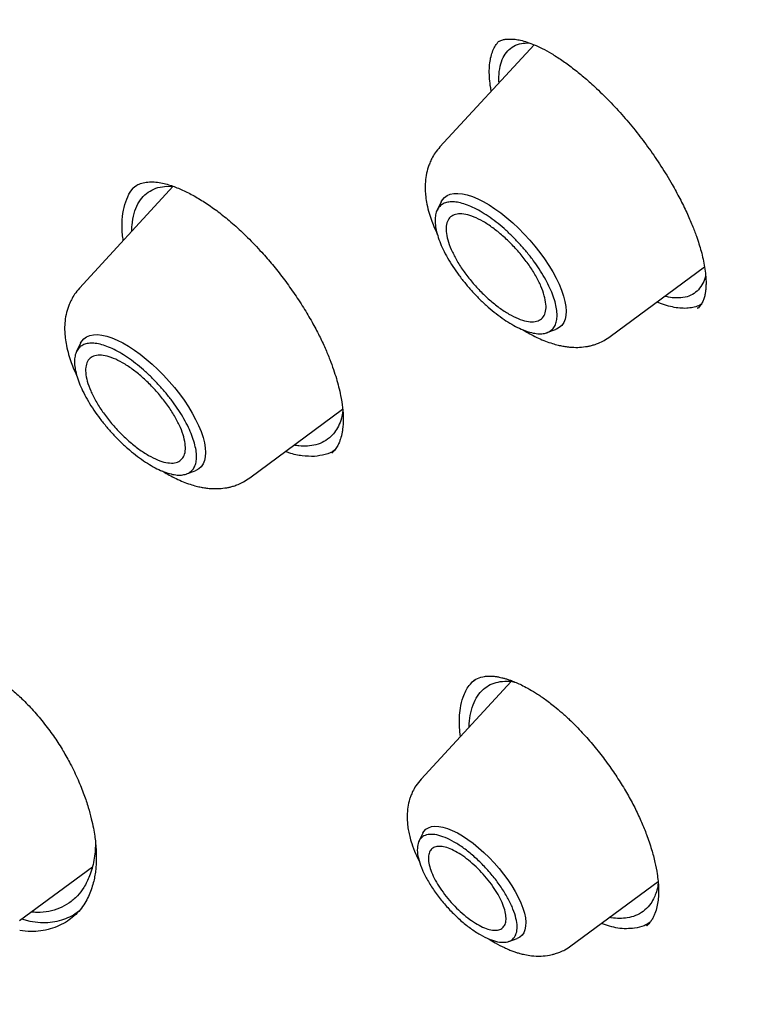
# Model space of a CAD drawing. Header units: millimetres. Extents: x 8 to 771, y 12 to 1627.
# Tile 14 of 93: x 589 to 598, y 576 to 589. Entities that reach past the tile are written whole.
import ezdxf

# ---------------------------------------------------------------- set-up
doc = ezdxf.new("R2010")
doc.units = ezdxf.units.MM

msp = doc.modelspace()

# ---------------------------------------------------------------- linework, layer by layer
at = {"color": 7, "linetype": 'Continuous', "lineweight": 30}
for p, q in [((595.569, 588.253), (594.327, 586.904)), ((590.808, 586.384), (589.57, 585.039)), ((590.281, 586.36), (590.286, 586.363)), ((590.725, 586.385), (590.821, 586.38)), ((594.343, 586.178), (594.289, 586.069)), ((596.574, 584.401), (597.819, 585.321)), ((597.724, 584.776), (597.721, 584.774)), ((597.739, 584.781), (597.723, 584.772)), ((595.739, 584.453), (595.854, 584.495)), ((589.586, 584.313), (589.532, 584.204)), ((591.817, 582.536), (593.043, 583.442)), ((590.982, 582.588), (591.097, 582.63)), ((595.265, 579.851), (594.079, 578.563)), ((594.745, 579.837), (594.749, 579.841)), ((594.102, 577.847), (594.05, 577.742)), ((588.782, 576.695), (589.742, 577.403)), ((596.056, 576.361), (597.206, 577.21)), ((588.919, 576.682), (588.809, 576.714)), ((597.062, 576.635), (597.054, 576.627)), ((595.236, 576.42), (595.346, 576.46))]:
    msp.add_line(p, q, dxfattribs=at)
at = {"color": 7, "linetype": 'Continuous', "lineweight": 30, "flags": 128}
for points in [[(594.343, 586.178), (594.359, 586.204), (594.387, 586.237), (594.423, 586.262), (594.464, 586.28), (594.512, 586.29), (594.565, 586.291), (594.624, 586.285), (594.687, 586.271), (594.755, 586.249), (594.825, 586.22), (594.899, 586.183), (594.975, 586.139), (595.052, 586.089), (595.131, 586.032), (595.209, 585.97), (595.288, 585.902), (595.364, 585.83), (595.44, 585.754), (595.512, 585.675), (595.581, 585.593), (595.647, 585.51), (595.708, 585.425), (595.765, 585.34), (595.816, 585.256), (595.861, 585.172), (595.9, 585.091), (595.932, 585.012), (595.958, 584.936), (595.977, 584.864), (595.988, 584.797), (595.992, 584.735), (595.988, 584.679), (595.978, 584.629), (595.96, 584.585), (595.934, 584.549), (595.902, 584.52), (595.864, 584.499), (595.854, 584.495)], [(589.586, 584.313), (589.602, 584.34), (589.63, 584.372), (589.665, 584.398), (589.707, 584.415), (589.755, 584.425), (589.808, 584.427), (589.867, 584.421), (589.93, 584.406), (589.997, 584.384), (590.068, 584.355), (590.142, 584.318), (590.218, 584.274), (590.295, 584.224), (590.374, 584.167), (590.452, 584.105), (590.53, 584.037), (590.607, 583.965), (590.682, 583.89), (590.755, 583.81), (590.824, 583.729), (590.89, 583.645), (590.951, 583.561), (591.008, 583.476), (591.059, 583.391), (591.104, 583.308), (591.143, 583.226), (591.175, 583.147), (591.201, 583.071), (591.219, 583), (591.231, 582.932), (591.235, 582.87), (591.231, 582.814), (591.22, 582.764), (591.202, 582.721), (591.177, 582.684), (591.145, 582.655), (591.107, 582.634), (591.097, 582.63)], [(594.102, 577.847), (594.116, 577.871), (594.142, 577.9), (594.176, 577.921), (594.215, 577.935), (594.26, 577.941), (594.311, 577.938), (594.367, 577.929), (594.427, 577.911), (594.49, 577.885), (594.557, 577.853), (594.625, 577.813), (594.696, 577.767), (594.767, 577.715), (594.838, 577.657), (594.908, 577.594), (594.977, 577.527), (595.043, 577.457), (595.107, 577.383), (595.167, 577.308), (595.223, 577.232), (595.274, 577.155), (595.32, 577.078), (595.36, 577.003), (595.394, 576.93), (595.421, 576.859), (595.441, 576.793), (595.454, 576.73), (595.459, 576.672), (595.458, 576.62), (595.449, 576.574), (595.433, 576.535), (595.41, 576.502), (595.38, 576.477), (595.346, 576.46)]]:
    msp.add_lwpolyline(points, dxfattribs=at)
at = {"color": 7, "linetype": 'Continuous', "lineweight": 30}
for points, knots in [([(622.57, 580.821), (622.596, 580.846), (622.644, 580.891), (622.707, 580.951), (622.753, 580.995), (622.785, 581.026), (622.808, 581.049), (622.84, 581.08), (622.884, 581.124), (622.933, 581.173), (622.978, 581.22), (623.021, 581.264), (623.067, 581.311), (623.113, 581.36), (623.156, 581.406), (623.191, 581.444), (623.219, 581.475), (623.247, 581.506), (623.28, 581.542), (623.317, 581.583), (623.358, 581.629), (623.4, 581.677), (623.439, 581.723), (623.476, 581.766), (623.508, 581.804), (623.554, 581.859), (623.617, 581.935), (623.694, 582.032), (623.768, 582.126), (623.837, 582.216), (623.905, 582.307), (623.974, 582.401), (624.042, 582.496), (624.104, 582.584), (624.163, 582.671), (624.223, 582.76), (624.285, 582.855), (624.346, 582.951), (624.399, 583.035), (624.441, 583.104), (624.478, 583.164), (624.513, 583.224), (624.551, 583.289), (624.599, 583.372), (624.656, 583.472), (624.721, 583.591), (624.786, 583.713), (624.848, 583.832), (624.904, 583.944), (624.966, 584.069), (625.034, 584.212), (625.11, 584.379), (625.187, 584.556), (625.265, 584.742), (625.337, 584.92), (625.399, 585.082), (625.45, 585.222), (625.498, 585.357), (625.545, 585.494), (625.593, 585.638), (625.643, 585.794), (625.692, 585.954), (625.739, 586.113), (625.781, 586.264), (625.816, 586.395), (625.846, 586.51), (625.873, 586.618), (625.902, 586.734), (625.931, 586.861), (625.958, 586.979), (625.981, 587.085), (626, 587.176), (626.019, 587.269), (626.039, 587.365), (626.058, 587.468), (626.079, 587.58), (626.1, 587.699), (626.121, 587.82), (626.142, 587.95), (626.163, 588.085), (626.183, 588.223), (626.2, 588.346), (626.215, 588.456), (626.228, 588.56), (626.24, 588.661), (626.251, 588.76), (626.262, 588.852), (626.271, 588.942), (626.28, 589.036), (626.29, 589.143), (626.301, 589.267), (626.311, 589.389), (626.32, 589.505), (626.328, 589.611), (626.335, 589.723), (626.341, 589.831), (626.346, 589.927), (626.35, 590.004), (626.353, 590.06), (626.355, 590.106), (626.357, 590.15), (626.359, 590.206), (626.362, 590.274), (626.364, 590.354), (626.367, 590.444), (626.37, 590.556), (626.372, 590.683), (626.374, 590.824), (626.375, 590.959), (626.376, 591.089), (626.375, 591.211), (626.374, 591.323), (626.373, 591.421), (626.372, 591.5), (626.371, 591.563), (626.369, 591.62), (626.368, 591.682), (626.366, 591.756), (626.363, 591.842), (626.36, 591.939), (626.35, 592.212), (626.334, 592.517), (626.311, 592.851), (626.298, 593.035), (626.284, 593.208), (626.27, 593.366), (626.257, 593.509), (626.245, 593.63), (626.235, 593.731), (626.226, 593.819), (626.216, 593.911), (626.205, 594.015), (626.191, 594.136), (626.175, 594.273), (626.153, 594.448), (626.126, 594.657), (626.094, 594.896), (626.059, 595.138), (626.028, 595.342), (626.002, 595.507), (625.981, 595.634), (625.961, 595.758), (625.942, 595.871), (625.925, 595.966), (625.912, 596.04), (625.902, 596.096), (625.894, 596.146), (625.882, 596.209), (625.866, 596.298), (625.844, 596.415), (625.819, 596.55), (625.791, 596.694), (625.751, 596.901), (625.696, 597.169), (625.626, 597.5), (625.552, 597.834), (625.473, 598.178), (625.388, 598.536), (625.294, 598.914), (625.191, 599.314), (625.093, 599.68), (625.003, 600.007), (624.922, 600.291), (624.838, 600.584), (624.75, 600.88), (624.661, 601.174), (624.573, 601.458), (624.488, 601.727), (624.409, 601.974), (624.335, 602.2), (624.267, 602.405), (624.213, 602.566), (624.172, 602.689), (624.143, 602.773), (624.12, 602.841), (624.103, 602.89), (624.091, 602.926), (624.079, 602.961), (624.064, 603.005), (624.041, 603.069), (624.01, 603.158), (623.97, 603.274), (623.921, 603.413), (623.864, 603.573), (623.798, 603.756), (623.725, 603.957), (623.645, 604.175), (623.558, 604.41), (623.463, 604.663), (623.363, 604.924), (623.239, 605.244), (623.094, 605.614), (622.927, 606.028), (622.766, 606.422), (622.61, 606.797), (622.46, 607.15), (622.327, 607.462), (622.209, 607.733), (622.106, 607.967), (622.008, 608.188), (621.915, 608.396), (621.826, 608.593), (621.722, 608.823), (621.596, 609.098), (621.443, 609.427), (621.278, 609.779), (621.1, 610.154), (620.908, 610.552), (620.702, 610.972), (620.492, 611.396), (620.278, 611.821), (620.061, 612.247), (619.831, 612.69), (619.593, 613.145), (619.351, 613.6), (619.112, 614.042), (618.88, 614.467), (618.637, 614.906), (618.386, 615.356), (618.127, 615.812), (617.882, 616.239), (617.651, 616.637), (617.451, 616.979), (617.279, 617.268), (617.134, 617.512), (616.992, 617.75), (616.847, 617.991), (616.693, 618.244), (616.498, 618.565), (616.255, 618.958), (615.961, 619.432), (615.655, 619.917), (615.341, 620.41), (615.018, 620.911), (614.676, 621.435), (614.321, 621.973), (613.958, 622.515), (613.501, 623.19), (612.948, 623.994), (612.297, 624.921), (611.646, 625.83), (610.997, 626.719), (610.35, 627.589), (609.644, 628.522), (608.872, 629.522), (608.027, 630.593), (607.168, 631.658), (606.296, 632.717), (605.411, 633.768), (604.532, 634.792), (603.658, 635.788), (602.792, 636.756), (601.918, 637.716), (601.034, 638.667), (600.173, 639.575), (599.334, 640.444), (598.515, 641.277), (597.681, 642.109), (596.941, 642.835), (596.297, 643.458), (595.753, 643.977), (595.203, 644.496), (594.652, 645.01), (594.105, 645.514), (593.57, 646.001), (593.052, 646.467), (592.55, 646.914), (592.066, 647.34), (591.663, 647.691), (591.339, 647.971), (591.09, 648.185), (590.846, 648.394), (590.607, 648.596), (590.374, 648.793), (590.14, 648.989), (589.891, 649.198), (589.615, 649.427), (589.311, 649.678), (588.981, 649.948), (588.627, 650.236), (588.247, 650.542), (587.932, 650.794), (587.69, 650.986), (587.527, 651.115), (587.361, 651.245), (587.191, 651.379), (587.02, 651.512), (586.853, 651.642), (586.694, 651.765), (586.546, 651.879), (586.412, 651.982), (586.297, 652.07), (586.201, 652.143), (586.112, 652.211), (586.026, 652.277), (585.937, 652.344), (585.847, 652.412), (585.746, 652.488), (585.63, 652.576), (585.497, 652.675), (585.342, 652.792), (585.163, 652.925), (584.96, 653.076), (584.736, 653.24), (584.493, 653.419), (584.224, 653.614), (583.928, 653.828), (583.609, 654.056), (583.277, 654.292), (582.936, 654.532), (582.587, 654.775), (582.158, 655.071), (581.646, 655.42), (581.048, 655.82), (580.453, 656.212), (579.862, 656.593), (579.279, 656.963), (578.68, 657.336), (578.066, 657.709), (577.438, 658.085), (577.016, 658.33), (576.802, 658.454)], [0, 0, 0, 0, 0.001572, 0.002821, 0.003749, 0.004354, 0.004782, 0.005235, 0.006408, 0.007742, 0.008653, 0.009661, 0.010766, 0.011964, 0.013055, 0.013918, 0.014565, 0.015252, 0.016085, 0.017063, 0.018179, 0.019261, 0.020394, 0.021372, 0.0222, 0.023047, 0.025115, 0.027487, 0.029622, 0.031536, 0.033558, 0.035722, 0.037816, 0.039784, 0.041565, 0.043498, 0.045584, 0.0477, 0.049597, 0.050927, 0.052125, 0.053363, 0.054713, 0.056173, 0.058494, 0.06092, 0.063444, 0.065861, 0.068069, 0.070097, 0.073221, 0.076443, 0.079767, 0.083264, 0.086951, 0.089704, 0.092218, 0.09462, 0.097013, 0.099569, 0.102375, 0.105271, 0.108039, 0.110663, 0.113053, 0.114762, 0.116548, 0.118514, 0.120658, 0.12293, 0.124423, 0.125932, 0.12746, 0.129007, 0.130678, 0.132498, 0.134493, 0.136473, 0.13833, 0.14077, 0.142959, 0.144897, 0.146588, 0.148146, 0.149788, 0.151326, 0.152761, 0.154094, 0.155474, 0.157121, 0.159035, 0.161197, 0.162707, 0.164315, 0.166022, 0.167741, 0.169189, 0.170342, 0.171202, 0.171716, 0.172365, 0.173194, 0.174203, 0.175393, 0.176761, 0.17818, 0.180324, 0.182379, 0.184344, 0.18622, 0.188007, 0.189638, 0.191046, 0.192232, 0.193033, 0.193765, 0.19465, 0.195702, 0.196921, 0.198307, 0.199837, 0.208478, 0.211096, 0.213687, 0.216071, 0.218233, 0.220171, 0.221882, 0.223158, 0.224265, 0.225457, 0.226866, 0.228493, 0.230337, 0.232398, 0.235539, 0.238726, 0.241903, 0.245069, 0.246702, 0.248332, 0.24996, 0.25146, 0.252685, 0.253619, 0.254286, 0.254837, 0.255522, 0.256741, 0.258244, 0.260022, 0.261884, 0.263746, 0.267902, 0.272058, 0.276213, 0.280416, 0.284832, 0.289476, 0.294347, 0.299446, 0.302768, 0.306179, 0.30968, 0.313266, 0.316728, 0.320147, 0.323307, 0.326207, 0.328848, 0.331229, 0.333351, 0.33448, 0.33549, 0.336281, 0.336842, 0.337182, 0.337546, 0.338053, 0.338702, 0.339789, 0.341129, 0.342723, 0.34457, 0.346671, 0.349024, 0.351476, 0.354152, 0.357053, 0.360082, 0.363036, 0.36792, 0.372564, 0.376968, 0.381131, 0.385055, 0.388738, 0.391463, 0.394041, 0.39647, 0.398751, 0.400884, 0.40295, 0.406303, 0.409893, 0.41372, 0.417784, 0.422086, 0.426624, 0.4314, 0.435773, 0.440328, 0.445064, 0.449981, 0.454881, 0.459581, 0.464083, 0.468385, 0.473512, 0.478325, 0.482823, 0.487007, 0.490877, 0.493593, 0.496131, 0.498548, 0.501072, 0.503725, 0.506507, 0.51114, 0.516091, 0.521361, 0.526335, 0.531563, 0.537045, 0.542737, 0.548407, 0.55402, 0.5639, 0.573598, 0.583115, 0.592449, 0.601601, 0.610585, 0.621977, 0.633369, 0.64476, 0.656151, 0.667541, 0.678931, 0.68967, 0.700409, 0.711148, 0.721888, 0.732627, 0.742242, 0.751954, 0.761763, 0.771669, 0.777946, 0.78426, 0.790613, 0.797004, 0.803338, 0.809473, 0.815406, 0.821138, 0.826669, 0.831999, 0.834903, 0.837743, 0.840519, 0.843232, 0.845882, 0.848475, 0.851216, 0.854385, 0.85783, 0.861552, 0.86555, 0.869825, 0.874377, 0.876166, 0.877994, 0.879862, 0.881769, 0.883716, 0.88563, 0.887373, 0.889087, 0.89059, 0.891882, 0.892961, 0.893829, 0.894902, 0.895878, 0.896832, 0.897957, 0.899269, 0.900767, 0.902452, 0.904522, 0.906818, 0.909339, 0.912087, 0.915061, 0.918462, 0.922104, 0.925867, 0.929728, 0.933686, 0.937741, 0.944308, 0.951115, 0.958162, 0.964657, 0.971343, 0.97822, 0.985288, 0.992548, 1, 1, 1, 1]), ([(538.516, 648.372), (538.517, 648.373), (538.588, 648.432), (538.735, 648.543), (538.955, 648.703), (539.181, 648.855), (539.414, 649.001), (539.652, 649.14), (539.896, 649.272), (540.145, 649.398), (540.4, 649.516), (540.661, 649.627), (540.927, 649.732), (541.199, 649.829), (541.476, 649.919), (541.758, 650.003), (542.046, 650.079), (542.339, 650.149), (542.637, 650.212), (542.94, 650.267), (543.249, 650.316), (543.562, 650.357), (543.881, 650.392), (544.205, 650.42), (544.533, 650.44), (544.867, 650.454), (545.205, 650.46), (545.548, 650.46), (545.896, 650.453), (546.249, 650.438), (546.606, 650.417), (546.968, 650.388), (547.335, 650.353), (547.706, 650.31), (548.081, 650.261), (548.461, 650.204), (548.845, 650.141), (549.233, 650.07), (549.625, 649.993), (550.022, 649.908), (550.422, 649.817), (550.827, 649.718), (551.235, 649.613), (551.647, 649.501), (552.063, 649.382), (552.483, 649.256), (552.906, 649.123), (553.333, 648.983), (553.763, 648.836), (554.196, 648.683), (554.633, 648.522), (555.073, 648.355), (555.516, 648.182), (555.963, 648.001), (556.412, 647.814), (556.864, 647.62), (557.319, 647.42), (557.776, 647.213), (558.237, 646.999), (558.7, 646.779), (559.165, 646.552), (559.633, 646.319), (560.103, 646.08), (560.576, 645.834), (561.05, 645.582), (561.527, 645.323), (562.005, 645.059), (562.486, 644.788), (562.968, 644.511), (563.453, 644.228), (563.938, 643.938), (564.426, 643.643), (564.915, 643.342), (565.405, 643.035), (565.896, 642.722), (566.389, 642.404), (566.883, 642.079), (567.378, 641.749), (567.874, 641.414), (568.371, 641.072), (568.868, 640.726), (569.367, 640.373), (569.866, 640.016), (570.365, 639.653), (570.865, 639.285), (571.365, 638.911), (571.866, 638.533), (572.366, 638.149), (572.867, 637.76), (573.368, 637.367), (573.869, 636.969), (574.369, 636.565), (574.87, 636.157), (575.369, 635.745), (575.869, 635.328), (576.368, 634.906), (576.866, 634.48), (577.364, 634.049), (577.861, 633.615), (578.357, 633.176), (578.852, 632.732), (579.346, 632.285), (579.839, 631.834), (580.33, 631.379), (580.821, 630.92), (581.31, 630.457), (581.797, 629.991), (582.283, 629.521), (582.768, 629.048), (583.25, 628.571), (583.731, 628.091), (584.21, 627.607), (584.687, 627.12), (585.162, 626.631), (585.634, 626.138), (586.105, 625.642), (586.573, 625.144), (587.039, 624.643), (587.502, 624.139), (587.963, 623.632), (588.421, 623.123), (588.877, 622.612), (589.329, 622.098), (589.779, 621.583), (590.226, 621.065), (590.67, 620.545), (591.111, 620.023), (591.548, 619.499), (591.983, 618.973), (592.414, 618.446), (592.841, 617.917), (593.265, 617.387), (593.686, 616.855), (594.103, 616.322), (594.516, 615.788), (594.926, 615.252), (595.331, 614.716), (595.733, 614.178), (596.131, 613.64), (596.525, 613.101), (596.914, 612.562), (597.3, 612.022), (597.681, 611.481), (598.058, 610.94), (598.43, 610.399), (598.798, 609.857), (599.162, 609.316), (599.521, 608.774), (599.875, 608.233), (600.225, 607.692), (600.57, 607.151), (600.91, 606.61), (601.245, 606.07), (601.575, 605.531), (601.901, 604.992), (602.221, 604.454), (602.536, 603.917), (602.846, 603.381), (603.151, 602.845), (603.45, 602.311), (603.745, 601.778), (604.033, 601.247), (604.317, 600.717), (604.595, 600.188), (604.867, 599.661), (605.134, 599.136), (605.396, 598.613), (605.651, 598.091), (605.901, 597.571), (606.145, 597.054), (606.384, 596.538), (606.617, 596.025), (606.843, 595.514), (607.064, 595.006), (607.279, 594.5), (607.488, 593.997), (607.691, 593.496), (607.888, 592.999), (608.079, 592.504), (608.264, 592.012), (608.443, 591.523), (608.615, 591.037), (608.781, 590.554), (608.942, 590.075), (609.095, 589.599), (609.243, 589.127), (609.384, 588.658), (609.519, 588.193), (609.648, 587.731), (609.77, 587.274), (609.886, 586.82), (609.996, 586.37), (610.099, 585.924), (610.195, 585.483), (610.286, 585.045), (610.37, 584.612), (610.447, 584.183), (610.518, 583.759), (610.582, 583.339), (610.64, 582.923), (610.692, 582.513), (610.737, 582.107), (610.775, 581.706), (610.807, 581.309), (610.832, 580.918), (610.851, 580.532), (610.864, 580.15), (610.87, 579.774), (610.869, 579.403), (610.862, 579.037), (610.849, 578.677), (610.829, 578.322), (610.803, 577.972), (610.77, 577.628), (610.73, 577.29), (610.685, 576.956), (610.632, 576.629), (610.574, 576.307), (610.509, 575.991), (610.438, 575.681), (610.36, 575.377), (610.276, 575.078), (610.185, 574.785), (610.088, 574.499), (609.985, 574.218), (609.876, 573.943), (609.76, 573.674), (609.638, 573.412), (609.509, 573.155), (609.374, 572.905), (609.233, 572.661), (609.086, 572.423), (608.932, 572.191), (608.773, 571.966), (608.606, 571.747), (608.434, 571.535), (608.256, 571.329), (608.092, 571.151), (607.985, 571.044), (607.942, 571.001)], [0, 0, 0, 0, 0.000092, 0.004396, 0.008698, 0.012999, 0.017298, 0.021594, 0.025887, 0.030177, 0.034463, 0.038745, 0.043024, 0.047298, 0.051569, 0.055836, 0.060099, 0.064358, 0.068614, 0.072867, 0.077117, 0.081364, 0.085609, 0.089851, 0.094091, 0.09833, 0.102566, 0.106802, 0.111036, 0.115269, 0.119501, 0.123733, 0.127963, 0.132194, 0.136423, 0.140653, 0.144882, 0.149111, 0.153341, 0.15757, 0.161799, 0.166028, 0.170257, 0.174487, 0.178716, 0.182946, 0.187177, 0.191407, 0.195638, 0.199869, 0.2041, 0.208331, 0.212563, 0.216796, 0.221028, 0.225261, 0.229494, 0.233727, 0.237961, 0.242195, 0.24643, 0.250664, 0.254899, 0.259135, 0.26337, 0.267606, 0.271842, 0.276078, 0.280315, 0.284552, 0.288789, 0.293026, 0.297264, 0.301501, 0.305739, 0.309977, 0.314216, 0.318454, 0.322693, 0.326932, 0.331171, 0.33541, 0.33965, 0.343889, 0.348129, 0.352369, 0.356609, 0.360849, 0.365089, 0.36933, 0.37357, 0.377811, 0.382052, 0.386292, 0.390533, 0.394774, 0.399016, 0.403257, 0.407498, 0.41174, 0.415981, 0.420223, 0.424464, 0.428706, 0.432948, 0.437189, 0.441431, 0.445673, 0.449915, 0.454157, 0.458399, 0.462641, 0.466883, 0.471125, 0.475367, 0.479609, 0.483852, 0.488094, 0.492336, 0.496578, 0.50082, 0.505062, 0.509305, 0.513547, 0.517789, 0.522031, 0.526273, 0.530515, 0.534758, 0.539, 0.543242, 0.547484, 0.551726, 0.555968, 0.56021, 0.564451, 0.568693, 0.572935, 0.577177, 0.581418, 0.58566, 0.589902, 0.594143, 0.598384, 0.602626, 0.606867, 0.611108, 0.615349, 0.61959, 0.623831, 0.628071, 0.632312, 0.636552, 0.640793, 0.645033, 0.649273, 0.653513, 0.657753, 0.661993, 0.666232, 0.670472, 0.674711, 0.67895, 0.683189, 0.687427, 0.691666, 0.695904, 0.700142, 0.70438, 0.708618, 0.712855, 0.717093, 0.72133, 0.725567, 0.729803, 0.734039, 0.738275, 0.742511, 0.746746, 0.750982, 0.755217, 0.759451, 0.763685, 0.767919, 0.772153, 0.776386, 0.78062, 0.784852, 0.789085, 0.793317, 0.797548, 0.80178, 0.806011, 0.810242, 0.814472, 0.818703, 0.822933, 0.827162, 0.831392, 0.835621, 0.83985, 0.844079, 0.848307, 0.852536, 0.856765, 0.860994, 0.865222, 0.869451, 0.87368, 0.87791, 0.88214, 0.88637, 0.890602, 0.894834, 0.899067, 0.903301, 0.907536, 0.911773, 0.916012, 0.920253, 0.924495, 0.928741, 0.932988, 0.937239, 0.941493, 0.94575, 0.95001, 0.954274, 0.958542, 0.962814, 0.967089, 0.971369, 0.975653, 0.97994, 0.984231, 0.988525, 0.992822, 0.997121, 1, 1, 1, 1]), ([(595.098, 588.293), (595.108, 588.299), (595.126, 588.309), (595.154, 588.317), (595.177, 588.322), (595.197, 588.325), (595.217, 588.327), (595.238, 588.328), (595.262, 588.328), (595.29, 588.327), (595.321, 588.324), (595.354, 588.319), (595.405, 588.308), (595.475, 588.289), (595.573, 588.253), (595.679, 588.204), (595.8, 588.137), (595.935, 588.051), (596.077, 587.947), (596.223, 587.83), (596.386, 587.685), (596.563, 587.512), (596.749, 587.31), (596.925, 587.099), (597.091, 586.878), (597.248, 586.648), (597.382, 586.427), (597.494, 586.222), (597.583, 586.041), (597.656, 585.874), (597.708, 585.737), (597.746, 585.624), (597.776, 585.524), (597.801, 585.42), (597.821, 585.314), (597.832, 585.231), (597.836, 585.17), (597.838, 585.131), (597.838, 585.095), (597.837, 585.058), (597.834, 585.018), (597.828, 584.973), (597.818, 584.923), (597.801, 584.872), (597.776, 584.822), (597.752, 584.795), (597.739, 584.781)], [0, 0, 0, 0, 0.024995, 0.0452, 0.060551, 0.071933, 0.079937, 0.088737, 0.098372, 0.108847, 0.120059, 0.131122, 0.141835, 0.168664, 0.193392, 0.21959, 0.248051, 0.278734, 0.309868, 0.340956, 0.371943, 0.412915, 0.453104, 0.492441, 0.531078, 0.570709, 0.611986, 0.644015, 0.676389, 0.706124, 0.732779, 0.751893, 0.770969, 0.792463, 0.81636, 0.840263, 0.851292, 0.86171, 0.871523, 0.881187, 0.89344, 0.908722, 0.927017, 0.948315, 0.972628, 1, 1, 1, 1]), ([(595.005, 587.64), (595.002, 587.654), (594.991, 587.711), (594.981, 587.802), (594.977, 587.913), (594.983, 588.012), (595, 588.099), (595.025, 588.176), (595.059, 588.244), (595.089, 588.28), (595.104, 588.298)], [0, 0, 0, 0, 0.048407, 0.187447, 0.327945, 0.470438, 0.601172, 0.73271, 0.865921, 1, 1, 1, 1]), ([(595.222, 588.171), (595.247, 588.193), (595.298, 588.238), (595.394, 588.274), (595.469, 588.276), (595.504, 588.277)], [0, 0, 0, 0, 0.345416, 0.697794, 1, 1, 1, 1]), ([(595.107, 587.75), (595.106, 587.777), (595.103, 587.856), (595.119, 587.971), (595.157, 588.087), (595.2, 588.143), (595.222, 588.171)], [0, 0, 0, 0, 0.143832, 0.434663, 0.720054, 1, 1, 1, 1]), ([(594.327, 586.904), (594.306, 586.878), (594.266, 586.831), (594.223, 586.758), (594.193, 586.695), (594.166, 586.62), (594.143, 586.528), (594.132, 586.426), (594.132, 586.334), (594.139, 586.244), (594.155, 586.143), (594.183, 586.032), (594.217, 585.927), (594.252, 585.839), (594.278, 585.78), (594.291, 585.753), (594.293, 585.749)], [0, 0, 0, 0, 0.082909, 0.151195, 0.204942, 0.250892, 0.344739, 0.437614, 0.508676, 0.578377, 0.665413, 0.76266, 0.850852, 0.929919, 0.992313, 1, 1, 1, 1]), ([(590.149, 585.668), (590.145, 585.696), (590.131, 585.794), (590.132, 585.943), (590.155, 586.111), (590.205, 586.25), (590.262, 586.348), (590.311, 586.388), (590.326, 586.4)], [0, 0, 0, 0, 0.0822983, 0.2883583, 0.494326, 0.6990639, 0.9032474, 1, 1, 1, 1]), ([(590.262, 585.791), (590.263, 585.818), (590.264, 585.904), (590.289, 586.028), (590.339, 586.155), (590.409, 586.254), (590.499, 586.325), (590.603, 586.372), (590.685, 586.38), (590.725, 586.385)], [0, 0, 0, 0, 0.076628, 0.238072, 0.396503, 0.551915, 0.704303, 0.853664, 1, 1, 1, 1]), ([(590.28, 586.365), (590.3, 586.38), (590.339, 586.409), (590.408, 586.434), (590.465, 586.44), (590.493, 586.443)], [0, 0, 0, 0, 0.35376, 0.686774, 1, 1, 1, 1]), ([(590.493, 586.443), (590.521, 586.443), (590.575, 586.442), (590.662, 586.428), (590.742, 586.407), (590.819, 586.381), (590.894, 586.352), (590.994, 586.306), (591.122, 586.238), (591.281, 586.137), (591.444, 586.018), (591.615, 585.876), (591.794, 585.708), (591.963, 585.53), (592.119, 585.35), (592.26, 585.172), (592.398, 584.982), (592.526, 584.788), (592.639, 584.596), (592.734, 584.417), (592.812, 584.252), (592.874, 584.103), (592.923, 583.97), (592.961, 583.849), (592.993, 583.735), (593.022, 583.605), (593.045, 583.459), (593.054, 583.31), (593.048, 583.203), (593.036, 583.132), (593.027, 583.09), (593.015, 583.049), (593, 583.006), (592.978, 582.958), (592.946, 582.907), (592.917, 582.878), (592.901, 582.862)], [0, 0, 0, 0, 0.031416, 0.059096, 0.082951, 0.103208, 0.122641, 0.141925, 0.179985, 0.217316, 0.254232, 0.292984, 0.334141, 0.377759, 0.412065, 0.447679, 0.484548, 0.522346, 0.558277, 0.591666, 0.622568, 0.650984, 0.676906, 0.700328, 0.722987, 0.747704, 0.783875, 0.821557, 0.858832, 0.874056, 0.888587, 0.902508, 0.919434, 0.941351, 0.96821, 1, 1, 1, 1]), ([(597.833, 585.209), (597.823, 585.173), (597.801, 585.098), (597.759, 585.046), (597.738, 585.018)], [0, 0, 0, 0, 0.481103, 1, 1, 1, 1]), ([(589.57, 585.039), (589.548, 585.013), (589.509, 584.966), (589.466, 584.893), (589.436, 584.83), (589.409, 584.755), (589.386, 584.664), (589.375, 584.561), (589.375, 584.469), (589.382, 584.379), (589.398, 584.278), (589.426, 584.168), (589.46, 584.062), (589.495, 583.974), (589.521, 583.916), (589.534, 583.888), (589.536, 583.885)], [0, 0, 0, 0, 0.082909, 0.151195, 0.204942, 0.250892, 0.344739, 0.437614, 0.508676, 0.578377, 0.665413, 0.76266, 0.850852, 0.929919, 0.992313, 1, 1, 1, 1]), ([(597.738, 585.018), (597.713, 584.996), (597.663, 584.952), (597.563, 584.916), (597.454, 584.908), (597.363, 584.916), (597.311, 584.93), (597.295, 584.934)], [0, 0, 0, 0, 0.238095, 0.48162, 0.730627, 0.921074, 1, 1, 1, 1]), ([(597.777, 584.829), (597.775, 584.828), (597.753, 584.813), (597.703, 584.794), (597.626, 584.776), (597.539, 584.772), (597.445, 584.78), (597.345, 584.802), (597.26, 584.828), (597.207, 584.85), (597.191, 584.857)], [0, 0, 0, 0, 0.015527, 0.166708, 0.318947, 0.474489, 0.631159, 0.782653, 0.935194, 1, 1, 1, 1]), ([(595.419, 584.493), (595.43, 584.486), (595.468, 584.463), (595.538, 584.424), (595.627, 584.379), (595.72, 584.34), (595.806, 584.31), (595.882, 584.289), (595.946, 584.275), (596.007, 584.266), (596.082, 584.259), (596.171, 584.258), (596.253, 584.268), (596.317, 584.281), (596.366, 584.295), (596.426, 584.316), (596.499, 584.35), (596.547, 584.383), (596.574, 584.401)], [0, 0, 0, 0, 0.030494, 0.099079, 0.181225, 0.260548, 0.341203, 0.407932, 0.460212, 0.50956, 0.563955, 0.647899, 0.733477, 0.768824, 0.806772, 0.857173, 0.921555, 1, 1, 1, 1]), ([(593.045, 583.414), (593.042, 583.393), (593.033, 583.33), (593.001, 583.243), (592.953, 583.154), (592.886, 583.076), (592.801, 583.013), (592.696, 582.971), (592.617, 582.961), (592.579, 582.957)], [0, 0, 0, 0, 0.076207, 0.224668, 0.367603, 0.505033, 0.679698, 0.844672, 1, 1, 1, 1]), ([(592.671, 582.82), (592.618, 582.82), (592.513, 582.822), (592.382, 582.848), (592.304, 582.878), (592.288, 582.884)], [0, 0, 0, 0, 0.446037, 0.889115, 1, 1, 1, 1]), ([(592.579, 582.957), (592.542, 582.956), (592.486, 582.954), (592.424, 582.965), (592.403, 582.969)], [0, 0, 0, 0, 0.65881, 1, 1, 1, 1]), ([(592.938, 582.902), (592.937, 582.902), (592.903, 582.872), (592.816, 582.84), (592.72, 582.826), (592.671, 582.82)], [0, 0, 0, 0, 0.010138, 0.503424, 1, 1, 1, 1]), ([(590.662, 582.629), (590.673, 582.621), (590.711, 582.598), (590.781, 582.559), (590.87, 582.515), (590.963, 582.475), (591.049, 582.445), (591.124, 582.424), (591.189, 582.411), (591.25, 582.401), (591.325, 582.394), (591.414, 582.394), (591.496, 582.403), (591.56, 582.416), (591.609, 582.43), (591.669, 582.451), (591.741, 582.485), (591.79, 582.518), (591.817, 582.536)], [0, 0, 0, 0, 0.0304942, 0.0990789, 0.1812253, 0.2605482, 0.3412026, 0.4079323, 0.4602123, 0.5095604, 0.5639554, 0.6478991, 0.7334765, 0.7688241, 0.8067722, 0.8571728, 0.9215552, 1, 1, 1, 1]), ([(587.884, 580.154), (587.915, 580.148), (587.971, 580.136), (588.052, 580.111), (588.118, 580.086), (588.172, 580.064), (588.224, 580.04), (588.283, 580.01), (588.359, 579.969), (588.45, 579.912), (588.558, 579.837), (588.681, 579.741), (588.819, 579.619), (588.912, 579.52), (588.961, 579.469)], [0, 0, 0, 0, 0.092969, 0.170988, 0.233867, 0.281422, 0.321969, 0.375633, 0.443389, 0.525374, 0.621753, 0.732736, 0.858637, 1, 1, 1, 1]), ([(594.598, 579.126), (594.593, 579.165), (594.583, 579.253), (594.583, 579.376), (594.596, 579.513), (594.633, 579.659), (594.695, 579.787), (594.758, 579.847), (594.783, 579.87)], [0, 0, 0, 0, 0.117152, 0.261903, 0.40282, 0.596223, 0.841901, 1, 1, 1, 1]), ([(594.745, 579.84), (594.77, 579.859), (594.821, 579.897), (594.883, 579.91), (594.915, 579.917)], [0, 0, 0, 0, 0.497114, 1, 1, 1, 1]), ([(594.915, 579.917), (594.933, 579.919), (594.966, 579.922), (595.017, 579.921), (595.064, 579.916), (595.105, 579.909), (595.138, 579.901), (595.164, 579.895), (595.185, 579.889), (595.205, 579.883), (595.226, 579.877), (595.248, 579.869), (595.283, 579.857), (595.334, 579.836), (595.406, 579.803), (595.491, 579.759), (595.592, 579.7), (595.709, 579.621), (595.826, 579.532), (595.937, 579.438), (596.041, 579.343), (596.164, 579.22), (596.302, 579.069), (596.449, 578.89), (596.584, 578.707), (596.706, 578.524), (596.814, 578.342), (596.909, 578.165), (596.988, 577.994), (597.06, 577.817), (597.12, 577.639), (597.166, 577.466), (597.192, 577.327), (597.206, 577.218), (597.212, 577.131), (597.212, 577.047), (597.206, 576.961), (597.191, 576.873), (597.17, 576.801), (597.145, 576.744), (597.122, 576.702), (597.092, 576.66), (597.068, 576.636), (597.055, 576.624)], [0, 0, 0, 0, 0.022917, 0.042821, 0.059671, 0.07492, 0.086195, 0.093512, 0.099483, 0.10557, 0.111773, 0.118091, 0.124524, 0.142239, 0.161209, 0.183581, 0.209633, 0.239343, 0.272689, 0.296988, 0.323017, 0.350458, 0.391169, 0.430903, 0.469578, 0.507133, 0.543541, 0.578815, 0.612951, 0.645445, 0.685909, 0.723093, 0.756977, 0.780054, 0.801046, 0.822873, 0.848118, 0.876859, 0.909238, 0.927123, 0.948084, 0.97238, 1, 1, 1, 1]), ([(594.714, 579.253), (594.714, 579.266), (594.714, 579.332), (594.732, 579.443), (594.773, 579.576), (594.837, 579.686), (594.918, 579.768), (595.012, 579.824), (595.086, 579.84), (595.122, 579.849)], [0, 0, 0, 0, 0.037935, 0.195199, 0.366157, 0.5332, 0.694526, 0.850126, 1, 1, 1, 1]), ([(595.122, 579.849), (595.162, 579.853), (595.222, 579.86), (595.291, 579.848), (595.313, 579.844)], [0, 0, 0, 0, 0.668521, 1, 1, 1, 1]), ([(588.961, 579.468), (589.012, 579.409), (589.111, 579.295), (589.242, 579.114), (589.355, 578.937), (589.459, 578.751), (589.552, 578.558), (589.63, 578.366), (589.687, 578.194), (589.727, 578.046), (589.755, 577.92), (589.772, 577.816), (589.783, 577.73), (589.789, 577.658), (589.792, 577.596), (589.793, 577.541), (589.793, 577.486), (589.79, 577.422), (589.784, 577.35), (589.772, 577.272), (589.753, 577.188), (589.727, 577.1), (589.689, 577.008), (589.641, 576.919), (589.58, 576.832), (589.529, 576.783), (589.503, 576.757)], [0, 0, 0, 0, 0.064915, 0.125806, 0.182869, 0.236197, 0.301545, 0.360372, 0.412709, 0.458594, 0.498067, 0.53117, 0.558305, 0.582175, 0.603324, 0.62176, 0.639656, 0.66287, 0.691684, 0.723319, 0.756041, 0.796719, 0.839218, 0.886883, 0.940509, 1, 1, 1, 1]), ([(594.079, 578.563), (594.055, 578.534), (594.012, 578.482), (593.97, 578.405), (593.944, 578.345), (593.921, 578.277), (593.901, 578.188), (593.892, 578.077), (593.898, 577.972), (593.911, 577.879), (593.929, 577.799), (593.958, 577.7), (593.999, 577.588), (594.04, 577.506), (594.058, 577.469)], [0, 0, 0, 0, 0.095756, 0.16904, 0.220103, 0.261572, 0.352718, 0.455177, 0.559721, 0.630215, 0.696808, 0.781408, 0.902187, 1, 1, 1, 1]), ([(589.782, 577.734), (589.782, 577.715), (589.781, 577.67), (589.776, 577.588), (589.763, 577.489), (589.739, 577.383), (589.708, 577.288), (589.67, 577.205), (589.619, 577.114), (589.543, 577.015), (589.435, 576.922), (589.309, 576.853), (589.168, 576.812), (589.043, 576.797), (588.961, 576.805), (588.936, 576.808)], [0, 0, 0, 0, 0.033714, 0.077469, 0.147389, 0.217214, 0.286364, 0.346536, 0.407299, 0.509842, 0.623501, 0.731553, 0.838378, 0.949345, 1, 1, 1, 1]), ([(597.207, 577.19), (597.205, 577.174), (597.199, 577.126), (597.178, 577.056), (597.143, 576.973), (597.091, 576.89), (597.013, 576.813), (596.914, 576.756), (596.836, 576.738), (596.799, 576.73)], [0, 0, 0, 0, 0.058707, 0.184997, 0.299016, 0.447544, 0.640426, 0.824553, 1, 1, 1, 1]), ([(589.495, 576.752), (589.468, 576.73), (589.409, 576.682), (589.305, 576.626), (589.188, 576.582), (589.062, 576.556), (588.928, 576.546), (588.833, 576.557), (588.785, 576.562)], [0, 0, 0, 0, 0.145352, 0.315556, 0.485805, 0.656331, 0.827531, 1, 1, 1, 1]), ([(589.562, 576.818), (589.547, 576.806), (589.502, 576.771), (589.416, 576.727), (589.305, 576.688), (589.185, 576.667), (589.056, 576.663), (588.965, 576.675), (588.919, 576.682)], [0, 0, 0, 0, 0.089684, 0.271002, 0.452392, 0.634063, 0.8164, 1, 1, 1, 1]), ([(589.51, 576.764), (589.51, 576.764), (589.508, 576.761), (589.505, 576.76), (589.503, 576.758)], [0, 0, 0, 0, 0.06327, 1, 1, 1, 1]), ([(596.894, 576.593), (596.823, 576.588), (596.69, 576.579), (596.53, 576.631), (596.455, 576.656)], [0, 0, 0, 0, 0.533551, 1, 1, 1, 1]), ([(596.799, 576.73), (596.765, 576.727), (596.699, 576.721), (596.619, 576.725), (596.573, 576.736), (596.566, 576.738)], [0, 0, 0, 0, 0.458803, 0.911339, 1, 1, 1, 1]), ([(597.101, 576.674), (597.076, 576.657), (597.015, 576.617), (596.939, 576.602), (596.894, 576.593)], [0, 0, 0, 0, 0.418867, 1, 1, 1, 1]), ([(594.971, 576.454), (594.999, 576.436), (595.068, 576.392), (595.157, 576.347), (595.235, 576.312), (595.288, 576.291), (595.336, 576.275), (595.388, 576.26), (595.454, 576.244), (595.547, 576.228), (595.656, 576.224), (595.749, 576.234), (595.812, 576.247), (595.858, 576.26), (595.914, 576.28), (595.983, 576.312), (596.03, 576.343), (596.056, 576.361)], [0, 0, 0, 0, 0.0798761, 0.1966428, 0.2529396, 0.3032994, 0.347342, 0.3884349, 0.4468082, 0.5252354, 0.6395366, 0.7366771, 0.7707744, 0.8068771, 0.8567408, 0.9210842, 1, 1, 1, 1])]:
    msp.add_open_spline(points, degree=3, knots=knots, dxfattribs=at)
for points in [[(595.846, 584.86), (595.854, 584.828), (595.869, 584.764), (595.875, 584.68), (595.868, 584.607), (595.848, 584.545), (595.814, 584.496), (595.767, 584.462), (595.708, 584.441), (595.638, 584.436), (595.559, 584.446), (595.471, 584.47), (595.376, 584.509), (595.276, 584.561), (595.173, 584.626), (595.067, 584.703), (594.962, 584.79), (594.858, 584.886), (594.758, 584.99), (594.664, 585.099), (594.576, 585.211), (594.497, 585.325), (594.427, 585.439), (594.368, 585.55), (594.322, 585.658), (594.288, 585.759), (594.267, 585.853), (594.261, 585.937), (594.267, 586.011), (594.288, 586.073), (594.322, 586.121), (594.369, 586.156), (594.428, 586.176), (594.497, 586.181), (594.577, 586.172), (594.665, 586.148), (594.759, 586.109), (594.859, 586.056), (594.963, 585.991), (595.068, 585.914), (595.174, 585.827), (595.277, 585.731), (595.377, 585.628), (595.472, 585.519), (595.56, 585.407), (595.639, 585.293), (595.709, 585.179), (595.767, 585.067), (595.815, 584.96), (595.835, 584.893), (595.846, 584.86)], [(595.704, 584.941), (595.713, 584.903), (595.731, 584.826), (595.725, 584.732), (595.696, 584.66), (595.642, 584.613), (595.566, 584.593), (595.471, 584.6), (595.361, 584.635), (595.239, 584.695), (595.111, 584.779), (594.981, 584.883), (594.854, 585.004), (594.736, 585.136), (594.63, 585.275), (594.542, 585.415), (594.473, 585.552), (594.427, 585.679), (594.406, 585.791), (594.411, 585.885), (594.44, 585.957), (594.494, 586.004), (594.57, 586.025), (594.665, 586.017), (594.775, 585.983), (594.897, 585.923), (595.025, 585.839), (595.155, 585.734), (595.281, 585.614), (595.4, 585.481), (595.505, 585.342), (595.594, 585.202), (595.664, 585.065), (595.691, 584.983), (595.704, 584.941)], [(591.089, 582.995), (591.096, 582.963), (591.112, 582.9), (591.118, 582.816), (591.111, 582.742), (591.091, 582.68), (591.057, 582.632), (591.01, 582.597), (590.951, 582.577), (590.881, 582.571), (590.802, 582.581), (590.714, 582.605), (590.619, 582.644), (590.519, 582.696), (590.416, 582.762), (590.31, 582.838), (590.205, 582.926), (590.101, 583.022), (590.001, 583.125), (589.907, 583.234), (589.819, 583.346), (589.74, 583.46), (589.67, 583.574), (589.611, 583.686), (589.565, 583.793), (589.531, 583.894), (589.51, 583.988), (589.503, 584.073), (589.51, 584.146), (589.531, 584.208), (589.565, 584.256), (589.612, 584.291), (589.671, 584.311), (589.74, 584.317), (589.82, 584.307), (589.908, 584.283), (590.002, 584.244), (590.102, 584.192), (590.206, 584.127), (590.311, 584.05), (590.417, 583.962), (590.52, 583.866), (590.62, 583.763), (590.715, 583.654), (590.803, 583.542), (590.882, 583.428), (590.952, 583.314), (591.01, 583.203), (591.058, 583.095), (591.078, 583.028), (591.089, 582.995)], [(590.481, 582.834), (590.439, 582.86), (590.354, 582.913), (590.224, 583.019), (590.097, 583.139), (589.979, 583.271), (589.873, 583.41), (589.785, 583.551), (589.716, 583.687), (589.67, 583.814), (589.649, 583.926), (589.654, 584.021), (589.683, 584.093), (589.737, 584.14), (589.813, 584.16), (589.908, 584.153), (590.018, 584.118), (590.14, 584.058), (590.268, 583.974), (590.398, 583.87), (590.524, 583.749), (590.643, 583.617), (590.748, 583.478), (590.837, 583.337), (590.906, 583.201), (590.951, 583.074), (590.972, 582.962), (590.968, 582.868), (590.938, 582.796), (590.885, 582.749), (590.809, 582.728), (590.714, 582.736), (590.604, 582.769), (590.522, 582.812), (590.481, 582.834)], [(595.324, 576.753), (595.332, 576.715), (595.35, 576.638), (595.344, 576.544), (595.315, 576.472), (595.261, 576.425), (595.185, 576.405), (595.09, 576.412), (594.98, 576.446), (594.858, 576.507), (594.73, 576.591), (594.6, 576.695), (594.474, 576.816), (594.355, 576.948), (594.25, 577.087), (594.161, 577.227), (594.092, 577.364), (594.047, 577.49), (594.026, 577.603), (594.03, 577.697), (594.06, 577.769), (594.113, 577.816), (594.189, 577.837), (594.284, 577.829), (594.394, 577.795), (594.516, 577.735), (594.644, 577.651), (594.774, 577.546), (594.901, 577.426), (595.019, 577.293), (595.125, 577.154), (595.213, 577.014), (595.283, 576.877), (595.31, 576.795), (595.324, 576.753)], [(594.819, 576.646), (594.787, 576.667), (594.721, 576.708), (594.619, 576.79), (594.521, 576.883), (594.429, 576.986), (594.347, 577.095), (594.278, 577.204), (594.225, 577.31), (594.189, 577.408), (594.173, 577.496), (594.176, 577.569), (594.199, 577.625), (594.241, 577.662), (594.3, 577.677), (594.374, 577.672), (594.459, 577.645), (594.554, 577.598), (594.654, 577.533), (594.755, 577.452), (594.853, 577.358), (594.945, 577.255), (595.027, 577.147), (595.096, 577.038), (595.15, 576.932), (595.185, 576.833), (595.202, 576.745), (595.198, 576.672), (595.175, 576.616), (595.134, 576.58), (595.075, 576.564), (595.001, 576.57), (594.915, 576.595), (594.851, 576.629), (594.819, 576.646)]]:
    msp.add_open_spline(points, degree=3, dxfattribs=at)

doc.saveas('drawing.dxf')
